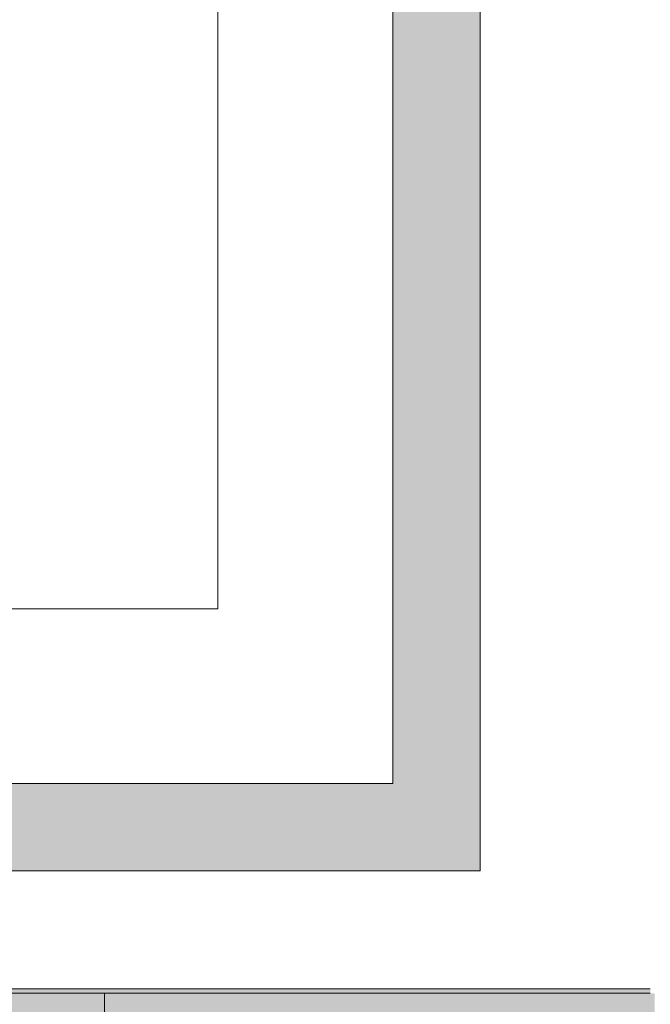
# Model space of a CAD drawing. Header units: millimetres. Extents: x 0 to 1184, y 0 to 836.
# Tile 89 of 241: x 442 to 460, y 632 to 660. Entities that reach past the tile are written whole.
import ezdxf
from ezdxf.xclip import XClip

# ---------------------------------------------------------------- set-up
doc = ezdxf.new("R2010")
doc.units = ezdxf.units.MM
doc.header["$MEASUREMENT"] = 0
doc.header["$XCLIPFRAME"] = 0
doc.linetypes.add('Штриховая', pattern=[5.644444, 2.822222, -2.822222])
for name, color, linetype in [('Конструктив - Колонны', 7, 'Continuous'), ('Конструктив - Лестницы в бассейны', 7, 'Continuous'), ('Конструктив - стены бассейнов жб нов', 7, 'Continuous'), ('Элемент Модели - Зона', 7, 'Continuous')]:
    doc.layers.add(name, color=color, linetype=linetype)

# ---------------------------------------------------------------- blocks, each defined once
blk = doc.blocks.new('Чертеж_4_4', base_point=(-278.479, 89.564))
at = {"layer": 'Конструктив - Колонны', "linetype": 'Continuous', "lineweight": 0, "true_color": 0x000000}
blk.add_hatch(color=18, dxfattribs=at).paths.add_polyline_path([(438.522, 626.564), (444.522, 626.564), (444.522, 632.564), (438.522, 632.564)])
at = {"layer": 'Конструктив - стены бассейнов жб нов', "linetype": 'Continuous', "lineweight": 0, "true_color": 0x000000}
for points in [[(452.772, 679.564), (452.772, 638.564), (455.272, 638.564), (455.272, 679.564)], [(452.772, 638.564), (412.821, 638.564), (412.821, 636.064), (452.772, 636.064)], [(452.772, 636.064), (455.272, 636.064), (452.772, 638.564)], [(452.772, 638.564), (455.272, 636.064), (455.272, 638.564)], [(460.142, 632.689), (412.772, 632.689), (412.772, 632.564), (460.142, 632.564)], [(444.522, 632.564), (444.522, 631.814), (460.267, 631.814), (460.267, 632.564)]]:
    blk.add_hatch(color=18, dxfattribs=at).paths.add_polyline_path(points)
at = {"layer": 'Конструктив - Колонны', "color": 251, "linetype": 'Continuous', "lineweight": 15, "true_color": 0x575757, "flags": 128}
blk.add_lwpolyline([(438.522, 626.564), (444.522, 626.564), (444.522, 632.564), (438.522, 632.564)], close=True, dxfattribs=at)
at = {"layer": 'Конструктив - Лестницы в бассейны', "color": 7, "linetype": 'Continuous', "lineweight": 15, "flags": 128}
blk.add_lwpolyline([(397.771, 674.564), (397.771, 679.564), (452.771, 679.564), (452.771, 638.564), (412.772, 638.564), (412.772, 643.564), (447.771, 643.564), (447.771, 674.564), (402.771, 674.564)], close=True, dxfattribs=at)
at = {"layer": 'Конструктив - стены бассейнов жб нов', "color": 251, "linetype": 'Continuous', "lineweight": 20, "true_color": 0x575757}
blk.add_line((460.142, 632.564), (444.522, 632.564), dxfattribs=at)
at = {"layer": 'Конструктив - стены бассейнов жб нов', "color": 251, "linetype": 'Continuous', "lineweight": 20, "true_color": 0x575757, "flags": 128}
for points in [[(452.772, 679.564), (452.772, 638.564)], [(455.272, 636.064), (455.272, 679.564)], [(452.772, 638.564), (412.821, 638.564)], [(412.821, 636.064), (452.772, 636.064)], [(455.272, 636.064), (452.772, 636.064)], [(460.142, 632.689), (412.772, 632.689)]]:
    blk.add_lwpolyline(points, dxfattribs=at)
at = {"layer": 'Элемент Модели - Зона', "color": 7, "linetype": 'Штриховая', "lineweight": 15, "flags": 128}
blk.add_lwpolyline([(397.772, 631.564), (412.772, 631.564), (412.772, 631.684), (438.522, 631.684), (438.522, 632.564), (444.522, 632.564), (444.522, 631.684), (461.167, 631.684), (461.167, 686.864), (397.772, 686.864)], close=True, dxfattribs=at)

msp = doc.modelspace()

# ---------------------------------------------------------------- block references
at = {"color": 161, "linetype": 'Continuous', "lineweight": 40, "true_color": 0x83aefe}
ref = msp.add_blockref('Чертеж_4_4', (-278.479, 89.564), dxfattribs=at)
XClip(ref).set_block_clipping_path([(57.3201676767, 151.7660533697), (1181.0522393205, 828.727105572)])

doc.saveas('drawing.dxf')
